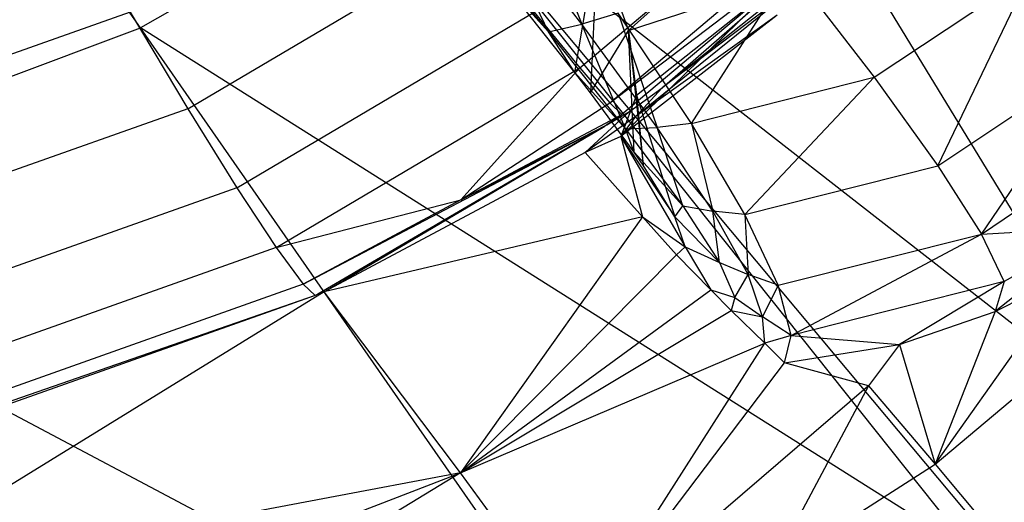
# Model space of a CAD drawing. Extents: x 4.9 to 22.3, y -20.4 to 0.
# Tile 16 of 95: x 17.5 to 19.4, y -18.6 to -17.6. Entities that reach past the tile are written whole.
import ezdxf

# ---------------------------------------------------------------- set-up
doc = ezdxf.new("R2010")
doc.units = 0
doc.header["$LTSCALE"] = 2.54
doc.layers.get('0').update_dxf_attribs({"color": 13, "linetype": 'CONTINUOUS'})

# ---------------------------------------------------------------- blocks, each defined once
blk = doc.blocks.new('AMELIA-10495_B_STL')
at = {"color": 0}
for p, q in [((17.6914, -17.6141, 15.5237), (16.666, -16.1392, 16.5022)), ((17.6914, -17.6141, 15.5237), (16.666, -16.1392, 16.5022)), ((18.7595, -16.8727, 15.5237), (19.6937, -18.4087, 14.5204)), ((18.7595, -16.8727, 15.5237), (19.6937, -18.4087, 14.5204)), ((18.6668, -17.6193, 10.1895), (19.1732, -17.1696, 10.1365)), ((18.6668, -17.6193, 10.1895), (19.1732, -17.1696, 10.1365)), ((18.5697, -17.6945, 11.1175), (19.1043, -17.2425, 11.1175)), ((18.5697, -17.6945, 11.1175), (19.1043, -17.2425, 11.1175)), ((18.2611, -17.2894, 15.5237), (17.6914, -17.6141, 15.5237)), ((18.2611, -17.2894, 15.5237), (17.6914, -17.6141, 15.5237)), ((19.3914, -18.6408, 14.5205), (18.2611, -17.2894, 15.5237)), ((18.2611, -17.2894, 15.5237), (19.3562, -18.6654, 14.5206)), ((18.2611, -17.2894, 15.5237), (19.6937, -18.4087, 14.5204)), ((18.2611, -17.2894, 15.5237), (19.6937, -18.4087, 14.5204)), ((19.3914, -18.6408, 14.5205), (18.2611, -17.2894, 15.5237)), ((18.2611, -17.2894, 15.5237), (19.3562, -18.6654, 14.5206)), ((18.6298, -17.7646, 11.9154), (19.1699, -17.308, 11.9154)), ((18.6298, -17.7646, 11.9154), (19.1699, -17.308, 11.9154)), ((18.4626, -17.3256, 7.7547), (18.5737, -17.6066, 8.5876)), ((18.4626, -17.3256, 7.7547), (18.5737, -17.6066, 8.5876)), ((18.6298, -17.7646, 11.9154), (19.1795, -17.3453, 12.7301)), ((18.6298, -17.7646, 11.9154), (19.1795, -17.3453, 12.7301)), ((18.5737, -17.6066, 8.5876), (18.3845, -17.3613, 7.7699)), ((18.507, -17.6225, 8.6239), (18.3845, -17.3613, 7.7699)), ((18.5737, -17.6066, 8.5876), (18.3845, -17.3613, 7.7699)), ((18.507, -17.6225, 8.6239), (18.3845, -17.3613, 7.7699)), ((19.1658, -17.3568, 12.7301), (18.6536, -17.7877, 12.7301)), ((19.1658, -17.3568, 12.7301), (18.6536, -17.7877, 12.7301)), ((19.1658, -17.3568, 12.7301), (18.6536, -17.7877, 12.7301)), ((18.7345, -17.7345, 12.7301), (19.1658, -17.3568, 12.7301)), ((18.7345, -17.7345, 12.7301), (19.1658, -17.3568, 12.7301)), ((18.3138, -17.3896, 7.8125), (18.507, -17.6225, 8.6239)), ((18.3138, -17.3896, 7.8125), (18.507, -17.6225, 8.6239)), ((19.1153, -17.4316, 12.7304), (18.7345, -17.7345, 12.7301)), ((19.1153, -17.4316, 12.7304), (18.7345, -17.7345, 12.7301)), ((17.7864, -17.776, 9.5537), (18.362, -17.4359, 9.5537)), ((17.7864, -17.776, 9.5537), (18.362, -17.4359, 9.5537)), ((18.5598, -17.7035, 9.3379), (18.6041, -17.443, 9.3438)), ((18.5598, -17.7035, 9.3379), (18.6041, -17.443, 9.3438)), ((18.6041, -17.443, 9.3438), (18.5913, -17.7445, 9.533)), ((18.6041, -17.443, 9.3438), (18.5913, -17.7445, 9.533)), ((18.6041, -17.443, 9.3438), (18.6668, -17.6193, 10.1895)), ((18.6041, -17.443, 9.3438), (18.6668, -17.6193, 10.1895)), ((18.507, -17.6225, 8.6239), (18.3982, -17.5011, 8.5138)), ((18.507, -17.6225, 8.6239), (18.3982, -17.5011, 8.5138)), ((19.03, -17.5098, 12.7304), (18.6821, -17.7911, 12.7306)), ((19.03, -17.5098, 12.7304), (18.6821, -17.7911, 12.7306)), ((19.03, -17.5098, 12.7304), (18.7345, -17.7345, 12.7301)), ((19.03, -17.5098, 12.7304), (18.7345, -17.7345, 12.7301)), ((18.7926, -17.8056, 9.4159), (18.9905, -17.4962, 8.5948)), ((18.7926, -17.8056, 9.4159), (18.9905, -17.4962, 8.5948)), ((18.9905, -17.4962, 8.5948), (19.1578, -17.7132, 9.4382)), ((18.9905, -17.4962, 8.5948), (19.1578, -17.7132, 9.4382)), ((19.1578, -17.7132, 9.4382), (19.4689, -17.5065, 9.447)), ((19.1578, -17.7132, 9.4382), (19.4689, -17.5065, 9.447)), ((19.2855, -17.8905, 10.3011), (19.4689, -17.5065, 9.447)), ((19.2855, -17.8905, 10.3011), (19.4689, -17.5065, 9.447)), ((18.9704, -17.5206, 11.0175), (18.6516, -17.8313, 11.9257)), ((18.9704, -17.5206, 11.0175), (18.6516, -17.8313, 11.9257)), ((18.6668, -17.6193, 10.1895), (18.9704, -17.5206, 11.0175)), ((18.6668, -17.6193, 10.1895), (18.9704, -17.5206, 11.0175)), ((18.683, -17.7492, 11.0513), (18.9704, -17.5206, 11.0175)), ((18.683, -17.7492, 11.0513), (18.9704, -17.5206, 11.0175)), ((18.5598, -17.7035, 9.3379), (18.4454, -17.5592, 8.7312)), ((18.5598, -17.7035, 9.3379), (18.4454, -17.5592, 8.7312)), ((17.6711, -17.5827, 8.7821), (16.6665, -17.9386, 8.7821)), ((17.6711, -17.5827, 8.7821), (16.6665, -17.9386, 8.7821)), ((17.6711, -17.5827, 8.7821), (17.7864, -17.776, 9.5537)), ((17.6711, -17.5827, 8.7821), (17.7864, -17.776, 9.5537)), ((17.8843, -17.9342, 10.3318), (18.4787, -17.583, 10.3318)), ((17.8843, -17.9342, 10.3318), (18.4787, -17.583, 10.3318)), ((18.4787, -17.583, 10.3318), (18.5697, -17.6945, 11.1175)), ((18.4787, -17.583, 10.3318), (18.5697, -17.6945, 11.1175)), ((18.6466, -17.5847, 8.5742), (18.5737, -17.6066, 8.5876)), ((18.6466, -17.5847, 8.5742), (18.5737, -17.6066, 8.5876)), ((18.7926, -17.8056, 9.4159), (18.6466, -17.5847, 8.5742)), ((18.6466, -17.5847, 8.5742), (18.7245, -17.8135, 9.4274)), ((18.6466, -17.5847, 8.5742), (18.7245, -17.8135, 9.4274)), ((18.7926, -17.8056, 9.4159), (18.6466, -17.5847, 8.5742)), ((18.9642, -17.5892, 11.8929), (18.6516, -17.8313, 11.9257)), ((18.9642, -17.5892, 11.8929), (18.6516, -17.8313, 11.9257)), ((18.9642, -17.5892, 11.8929), (18.6821, -17.7911, 12.7306)), ((18.9642, -17.5892, 11.8929), (18.6821, -17.7911, 12.7306)), ((18.507, -17.6225, 8.6239), (18.5737, -17.6066, 8.5876)), ((18.507, -17.6225, 8.6239), (18.5737, -17.6066, 8.5876)), ((18.7245, -17.8135, 9.4274), (18.5737, -17.6066, 8.5876)), ((18.6613, -17.8165, 9.4572), (18.5737, -17.6066, 8.5876)), ((18.7245, -17.8135, 9.4274), (18.5737, -17.6066, 8.5876)), ((18.6613, -17.8165, 9.4572), (18.5737, -17.6066, 8.5876)), ((16.6868, -17.9917, 15.5249), (17.6914, -17.6141, 15.5237)), ((16.6868, -17.9917, 15.5249), (17.6914, -17.6141, 15.5237)), ((18.689, -19.0492, 14.5221), (17.6914, -17.6141, 15.5237)), ((19.3562, -18.6654, 14.5206), (17.6914, -17.6141, 15.5237)), ((18.689, -19.0492, 14.5221), (17.6914, -17.6141, 15.5237)), ((19.3562, -18.6654, 14.5206), (17.6914, -17.6141, 15.5237)), ((18.5598, -17.7035, 9.3379), (18.507, -17.6225, 8.6239)), ((18.507, -17.6225, 8.6239), (18.6613, -17.8165, 9.4572)), ((18.5598, -17.7035, 9.3379), (18.507, -17.6225, 8.6239)), ((18.507, -17.6225, 8.6239), (18.6613, -17.8165, 9.4572)), ((18.5913, -17.7445, 9.533), (18.6668, -17.6193, 10.1895)), ((18.5913, -17.7445, 9.533), (18.6668, -17.6193, 10.1895)), ((18.6668, -17.6193, 10.1895), (18.683, -17.7492, 11.0513)), ((18.6668, -17.6193, 10.1895), (18.683, -17.7492, 11.0513)), ((18.6668, -17.6193, 10.1895), (18.6964, -17.8892, 10.3533)), ((18.6781, -17.8627, 10.1826), (18.6668, -17.6193, 10.1895)), ((18.6781, -17.8627, 10.1826), (18.6668, -17.6193, 10.1895)), ((18.6668, -17.6193, 10.1895), (18.6964, -17.8892, 10.3533)), ((19.2855, -17.8905, 10.3011), (19.614, -17.6704, 10.3082)), ((19.2855, -17.8905, 10.3011), (19.614, -17.6704, 10.3082)), ((19.3724, -18.0271, 11.1807), (19.614, -17.6704, 10.3082)), ((19.3724, -18.0271, 11.1807), (19.614, -17.6704, 10.3082)), ((17.963, -18.0533, 11.1175), (18.5697, -17.6945, 11.1175)), ((17.963, -18.0533, 11.1175), (18.5697, -17.6945, 11.1175)), ((18.3319, -17.9584, 11.9154), (18.5697, -17.6945, 11.1175)), ((18.3319, -17.9584, 11.9154), (18.5697, -17.6945, 11.1175)), ((18.5913, -17.7445, 9.533), (18.5598, -17.7035, 9.3379)), ((18.5598, -17.7035, 9.3379), (18.6613, -17.8165, 9.4572)), ((18.5598, -17.7035, 9.3379), (18.6613, -17.8165, 9.4572)), ((18.5913, -17.7445, 9.533), (18.5598, -17.7035, 9.3379)), ((18.5697, -17.6945, 11.1175), (18.6298, -17.7646, 11.9154)), ((18.5697, -17.6945, 11.1175), (18.6298, -17.7646, 11.9154)), ((18.7926, -17.8056, 9.4159), (19.1578, -17.7132, 9.4382)), ((18.7926, -17.8056, 9.4159), (19.1578, -17.7132, 9.4382)), ((18.8995, -17.9876, 10.2772), (19.1578, -17.7132, 9.4382)), ((18.8995, -17.9876, 10.2772), (19.1578, -17.7132, 9.4382)), ((19.1578, -17.7132, 9.4382), (19.2855, -17.8905, 10.3011)), ((19.1578, -17.7132, 9.4382), (19.2855, -17.8905, 10.3011)), ((18.6781, -17.8627, 10.1826), (18.5913, -17.7445, 9.533)), ((18.6781, -17.8627, 10.1826), (18.5913, -17.7445, 9.533)), ((18.683, -17.7492, 11.0513), (18.6516, -17.8313, 11.9257)), ((18.683, -17.7492, 11.0513), (18.6516, -17.8313, 11.9257)), ((18.6693, -17.7818, 12.7301), (18.7345, -17.7345, 12.7301)), ((18.6693, -17.7818, 12.7301), (18.7345, -17.7345, 12.7301)), ((18.7345, -17.7345, 12.7301), (18.6821, -17.7911, 12.7306)), ((18.7345, -17.7345, 12.7301), (18.6821, -17.7911, 12.7306)), ((18.683, -17.7492, 11.0513), (18.7598, -17.9922, 11.1894)), ((18.683, -17.7492, 11.0513), (18.7598, -17.9922, 11.1894)), ((18.683, -17.7492, 11.0513), (18.6964, -17.8892, 10.3533)), ((18.683, -17.7492, 11.0513), (18.6964, -17.8892, 10.3533)), ((18.3319, -17.9584, 11.9154), (18.6298, -17.7646, 11.9154)), ((18.3319, -17.9584, 11.9154), (18.6298, -17.7646, 11.9154)), ((18.6536, -17.7877, 12.7301), (18.6298, -17.7646, 11.9154)), ((18.6536, -17.7877, 12.7301), (18.6298, -17.7646, 11.9154)), ((17.7864, -17.776, 9.5537), (16.7537, -18.1422, 9.5537)), ((17.7864, -17.776, 9.5537), (16.7537, -18.1422, 9.5537)), ((17.7864, -17.776, 9.5537), (17.8843, -17.9342, 10.3318)), ((17.7864, -17.776, 9.5537), (17.8843, -17.9342, 10.3318)), ((18.3319, -17.9584, 11.9154), (18.6536, -17.7877, 12.7301)), ((18.3319, -17.9584, 11.9154), (18.6536, -17.7877, 12.7301)), ((18.5802, -17.8634, 12.7306), (18.6693, -17.7818, 12.7301)), ((18.5802, -17.8634, 12.7306), (18.6693, -17.7818, 12.7301)), ((18.624, -17.8086, 12.7301), (18.6693, -17.7818, 12.7301)), ((18.624, -17.8086, 12.7301), (18.6693, -17.7818, 12.7301)), ((18.6536, -17.7877, 12.7301), (18.624, -17.8086, 12.7301)), ((18.6536, -17.7877, 12.7301), (18.624, -17.8086, 12.7301)), ((18.6536, -17.7877, 12.7301), (18.624, -17.8086, 12.7301)), ((18.0171, -18.1273, 11.9154), (18.624, -17.8086, 12.7301)), ((18.0171, -18.1273, 11.9154), (18.624, -17.8086, 12.7301)), ((18.3319, -17.9584, 11.9154), (18.624, -17.8086, 12.7301)), ((18.3319, -17.9584, 11.9154), (18.624, -17.8086, 12.7301)), ((18.6821, -17.7911, 12.7306), (18.5802, -17.8634, 12.7306)), ((18.6821, -17.7911, 12.7306), (18.5802, -17.8634, 12.7306)), ((18.624, -17.8086, 12.7301), (18.6197, -17.811, 12.7301)), ((18.624, -17.8086, 12.7301), (18.6197, -17.811, 12.7301)), ((18.624, -17.8086, 12.7301), (18.6197, -17.811, 12.7301)), ((18.6516, -17.8313, 11.9257), (18.6821, -17.7911, 12.7306)), ((18.6516, -17.8313, 11.9257), (18.6821, -17.7911, 12.7306)), ((18.7926, -17.8056, 9.4159), (18.7245, -17.8135, 9.4274)), ((18.7926, -17.8056, 9.4159), (18.7245, -17.8135, 9.4274)), ((18.8995, -17.9876, 10.2772), (18.7926, -17.8056, 9.4159)), ((18.7926, -17.8056, 9.4159), (18.8357, -17.9809, 10.2865)), ((18.7926, -17.8056, 9.4159), (18.8357, -17.9809, 10.2865)), ((18.8995, -17.9876, 10.2772), (18.7926, -17.8056, 9.4159)), ((19.3724, -18.0271, 11.1807), (19.7178, -17.7931, 11.1859)), ((19.3724, -18.0271, 11.1807), (19.7178, -17.7931, 11.1859)), ((18.6197, -17.811, 12.7301), (18.0458, -18.1468, 12.7301)), ((18.6197, -17.811, 12.7301), (18.0458, -18.1468, 12.7301)), ((18.6197, -17.811, 12.7301), (18.0458, -18.1468, 12.7301)), ((18.0586, -18.1423, 12.7301), (18.6197, -17.811, 12.7301)), ((18.0586, -18.1423, 12.7301), (18.6197, -17.811, 12.7301)), ((18.6613, -17.8165, 9.4572), (18.7245, -17.8135, 9.4274)), ((18.6613, -17.8165, 9.4572), (18.7245, -17.8135, 9.4274)), ((18.6781, -17.8627, 10.1826), (18.6613, -17.8165, 9.4572)), ((18.6613, -17.8165, 9.4572), (18.7755, -17.9705, 10.3095)), ((18.6781, -17.8627, 10.1826), (18.6613, -17.8165, 9.4572)), ((18.6613, -17.8165, 9.4572), (18.7755, -17.9705, 10.3095)), ((18.8357, -17.9809, 10.2865), (18.7245, -17.8135, 9.4274)), ((18.7755, -17.9705, 10.3095), (18.7245, -17.8135, 9.4274)), ((18.8357, -17.9809, 10.2865), (18.7245, -17.8135, 9.4274)), ((18.7755, -17.9705, 10.3095), (18.7245, -17.8135, 9.4274)), ((18.6516, -17.8313, 11.9257), (18.5802, -17.8634, 12.7306)), ((18.6516, -17.8313, 11.9257), (18.5802, -17.8634, 12.7306)), ((18.6516, -17.8313, 11.9257), (18.6947, -17.9921, 12.747)), ((18.6516, -17.8313, 11.9257), (18.6947, -17.9921, 12.747)), ((18.6516, -17.8313, 11.9257), (18.7803, -18.0522, 12.0383)), ((18.6516, -17.8313, 11.9257), (18.7803, -18.0522, 12.0383)), ((18.6516, -17.8313, 11.9257), (18.7598, -17.9922, 11.1894)), ((18.6516, -17.8313, 11.9257), (18.7598, -17.9922, 11.1894)), ((18.5802, -17.8634, 12.7306), (18.0586, -18.1423, 12.7301)), ((18.5802, -17.8634, 12.7306), (18.0586, -18.1423, 12.7301)), ((18.5802, -17.8634, 12.7306), (18.6947, -17.9921, 12.747)), ((18.5802, -17.8634, 12.7306), (18.6947, -17.9921, 12.747)), ((18.6964, -17.8892, 10.3533), (18.6781, -17.8627, 10.1826)), ((18.6781, -17.8627, 10.1826), (18.7755, -17.9705, 10.3095)), ((18.6781, -17.8627, 10.1826), (18.7755, -17.9705, 10.3095)), ((18.6964, -17.8892, 10.3533), (18.6781, -17.8627, 10.1826)), ((18.7598, -17.9922, 11.1894), (18.6964, -17.8892, 10.3533)), ((18.7598, -17.9922, 11.1894), (18.6964, -17.8892, 10.3533)), ((18.8995, -17.9876, 10.2772), (19.2855, -17.8905, 10.3011)), ((18.8995, -17.9876, 10.2772), (19.2855, -17.8905, 10.3011)), ((19.2855, -17.8905, 10.3011), (19.3724, -18.0271, 11.1807)), ((19.2855, -17.8905, 10.3011), (19.3724, -18.0271, 11.1807)), ((17.8843, -17.9342, 10.3318), (16.8277, -18.3092, 10.3318)), ((17.8843, -17.9342, 10.3318), (16.8277, -18.3092, 10.3318)), ((17.8843, -17.9342, 10.3318), (17.963, -18.0533, 11.1175)), ((17.8843, -17.9342, 10.3318), (17.963, -18.0533, 11.1175)), ((17.963, -18.0533, 11.1175), (18.3319, -17.9584, 11.9154)), ((17.963, -18.0533, 11.1175), (18.3319, -17.9584, 11.9154)), ((18.3319, -17.9584, 11.9154), (18.0171, -18.1273, 11.9154)), ((18.3319, -17.9584, 11.9154), (18.0171, -18.1273, 11.9154)), ((18.7598, -17.9922, 11.1894), (18.7755, -17.9705, 10.3095)), ((18.7598, -17.9922, 11.1894), (18.7755, -17.9705, 10.3095)), ((18.7755, -17.9705, 10.3095), (18.8486, -18.0833, 11.1782)), ((18.7755, -17.9705, 10.3095), (18.8486, -18.0833, 11.1782)), ((18.7755, -17.9705, 10.3095), (18.8357, -17.9809, 10.2865)), ((18.7755, -17.9705, 10.3095), (18.8357, -17.9809, 10.2865)), ((18.8995, -17.9876, 10.2772), (18.8357, -17.9809, 10.2865)), ((18.8995, -17.9876, 10.2772), (18.8357, -17.9809, 10.2865)), ((18.9062, -18.1075, 11.1623), (18.8357, -17.9809, 10.2865)), ((18.8486, -18.0833, 11.1782), (18.8357, -17.9809, 10.2865)), ((18.9062, -18.1075, 11.1623), (18.8357, -17.9809, 10.2865)), ((18.8486, -18.0833, 11.1782), (18.8357, -17.9809, 10.2865)), ((18.689, -19.0492, 14.5221), (16.6868, -17.9917, 15.5249)), ((18.689, -19.0492, 14.5221), (16.6868, -17.9917, 15.5249)), ((18.6947, -17.9921, 12.747), (18.0586, -18.1423, 12.7301)), ((18.6947, -17.9921, 12.747), (18.0586, -18.1423, 12.7301)), ((18.6947, -17.9921, 12.747), (18.3313, -18.5041, 12.8148)), ((18.6947, -17.9921, 12.747), (18.3313, -18.5041, 12.8148)), ((18.6947, -17.9921, 12.747), (18.7632, -18.0686, 12.7662)), ((18.6947, -17.9921, 12.747), (18.7632, -18.0686, 12.7662)), ((18.6947, -17.9921, 12.747), (18.7803, -18.0522, 12.0383)), ((18.6947, -17.9921, 12.747), (18.7803, -18.0522, 12.0383)), ((18.7803, -18.0522, 12.0383), (18.7598, -17.9922, 11.1894)), ((18.7598, -17.9922, 11.1894), (18.8486, -18.0833, 11.1782)), ((18.7598, -17.9922, 11.1894), (18.8486, -18.0833, 11.1782)), ((18.7803, -18.0522, 12.0383), (18.7598, -17.9922, 11.1894)), ((18.9663, -18.1293, 11.1557), (18.8995, -17.9876, 10.2772)), ((18.8995, -17.9876, 10.2772), (18.9062, -18.1075, 11.1623)), ((18.8995, -17.9876, 10.2772), (18.9062, -18.1075, 11.1623)), ((18.9663, -18.1293, 11.1557), (18.8995, -17.9876, 10.2772)), ((19.2799, -18.4867, 13.0794), (19.8741, -17.9873, 13.0791)), ((19.2799, -18.4867, 13.0794), (19.8741, -17.9873, 13.0791)), ((19.3724, -18.0271, 11.1807), (19.6093, -18.0133, 12.0759)), ((19.3724, -18.0271, 11.1807), (19.6093, -18.0133, 12.0759)), ((19.6093, -18.0133, 12.0759), (19.4001, -18.1818, 12.9568)), ((19.6093, -18.0133, 12.0759), (19.4001, -18.1818, 12.9568)), ((19.6093, -18.0133, 12.0759), (19.4175, -18.1218, 12.0746)), ((19.6093, -18.0133, 12.0759), (19.4175, -18.1218, 12.0746)), ((18.9663, -18.1293, 11.1557), (19.3724, -18.0271, 11.1807)), ((18.9663, -18.1293, 11.1557), (19.3724, -18.0271, 11.1807)), ((18.9918, -18.2299, 12.0487), (19.3724, -18.0271, 11.1807)), ((18.9918, -18.2299, 12.0487), (19.3724, -18.0271, 11.1807)), ((19.4175, -18.1218, 12.0746), (19.3724, -18.0271, 11.1807)), ((19.4175, -18.1218, 12.0746), (19.3724, -18.0271, 11.1807)), ((17.963, -18.0533, 11.1175), (16.8873, -18.4354, 11.1175)), ((17.963, -18.0533, 11.1175), (16.8873, -18.4354, 11.1175)), ((17.963, -18.0533, 11.1175), (18.0171, -18.1273, 11.9154)), ((17.963, -18.0533, 11.1175), (18.0171, -18.1273, 11.9154)), ((18.7632, -18.0686, 12.7662), (18.7803, -18.0522, 12.0383)), ((18.7632, -18.0686, 12.7662), (18.7803, -18.0522, 12.0383)), ((18.7803, -18.0522, 12.0383), (18.8315, -18.1382, 12.7911)), ((18.7803, -18.0522, 12.0383), (18.8315, -18.1382, 12.7911)), ((18.7803, -18.0522, 12.0383), (18.8486, -18.0833, 11.1782)), ((18.7803, -18.0522, 12.0383), (18.8486, -18.0833, 11.1782)), ((18.7632, -18.0686, 12.7662), (18.3313, -18.5041, 12.8148)), ((18.7632, -18.0686, 12.7662), (18.3313, -18.5041, 12.8148)), ((18.8315, -18.1382, 12.7911), (18.7632, -18.0686, 12.7662)), ((18.8315, -18.1382, 12.7911), (18.7632, -18.0686, 12.7662)), ((18.8486, -18.0833, 11.1782), (18.8795, -18.1538, 12.0607)), ((18.8486, -18.0833, 11.1782), (18.8795, -18.1538, 12.0607)), ((18.8486, -18.0833, 11.1782), (18.9062, -18.1075, 11.1623)), ((18.8486, -18.0833, 11.1782), (18.9062, -18.1075, 11.1623)), ((18.8795, -18.1538, 12.0607), (18.9062, -18.1075, 11.1623)), ((18.8795, -18.1538, 12.0607), (18.9062, -18.1075, 11.1623)), ((18.9663, -18.1293, 11.1557), (18.9062, -18.1075, 11.1623)), ((18.9663, -18.1293, 11.1557), (18.9062, -18.1075, 11.1623)), ((18.935, -18.1925, 12.0524), (18.9062, -18.1075, 11.1623)), ((18.935, -18.1925, 12.0524), (18.9062, -18.1075, 11.1623)), ((19.4175, -18.1218, 12.0746), (18.9918, -18.2299, 12.0487)), ((19.4175, -18.1218, 12.0746), (18.9918, -18.2299, 12.0487)), ((19.4175, -18.1218, 12.0746), (19.2089, -18.2474, 12.9191)), ((19.4175, -18.1218, 12.0746), (19.2089, -18.2474, 12.9191)), ((19.2799, -18.4867, 13.0794), (19.5505, -18.104, 12.9801)), ((19.2799, -18.4867, 13.0794), (19.5505, -18.104, 12.9801)), ((19.4001, -18.1818, 12.9568), (19.5505, -18.104, 12.9801)), ((19.4001, -18.1818, 12.9568), (19.5505, -18.104, 12.9801)), ((19.4175, -18.1218, 12.0746), (19.4001, -18.1818, 12.9568)), ((19.4175, -18.1218, 12.0746), (19.4001, -18.1818, 12.9568)), ((18.0171, -18.1273, 11.9154), (16.9282, -18.514, 11.9154)), ((18.0171, -18.1273, 11.9154), (16.9282, -18.514, 11.9154)), ((18.0586, -18.1423, 12.7301), (17.0926, -18.7379, 12.7603)), ((18.0586, -18.1423, 12.7301), (17.0926, -18.7379, 12.7603)), ((18.0171, -18.1273, 11.9154), (18.0409, -18.1497, 12.7301)), ((18.0171, -18.1273, 11.9154), (18.0409, -18.1497, 12.7301)), ((18.0586, -18.1423, 12.7301), (18.0458, -18.1468, 12.7301)), ((18.0586, -18.1423, 12.7301), (18.0458, -18.1468, 12.7301)), ((18.3313, -18.5041, 12.8148), (18.0586, -18.1423, 12.7301)), ((18.3313, -18.5041, 12.8148), (18.0586, -18.1423, 12.7301)), ((18.3313, -18.5041, 12.8148), (18.8315, -18.1382, 12.7911)), ((18.3313, -18.5041, 12.8148), (18.8315, -18.1382, 12.7911)), ((18.8719, -18.1796, 12.8091), (18.8315, -18.1382, 12.7911)), ((18.8315, -18.1382, 12.7911), (18.8795, -18.1538, 12.0607)), ((18.8315, -18.1382, 12.7911), (18.8795, -18.1538, 12.0607)), ((18.8719, -18.1796, 12.8091), (18.8315, -18.1382, 12.7911)), ((18.9663, -18.1293, 11.1557), (18.935, -18.1925, 12.0524)), ((18.9663, -18.1293, 11.1557), (18.935, -18.1925, 12.0524)), ((18.9918, -18.2299, 12.0487), (18.9663, -18.1293, 11.1557)), ((18.9918, -18.2299, 12.0487), (18.9663, -18.1293, 11.1557)), ((18.0409, -18.1497, 12.7301), (16.8691, -18.5571, 12.7301)), ((18.0409, -18.1497, 12.7301), (16.8691, -18.5571, 12.7301)), ((18.0409, -18.1497, 12.7301), (16.9462, -18.538, 12.7301)), ((18.0458, -18.1468, 12.7301), (18.0409, -18.1497, 12.7301)), ((18.0458, -18.1468, 12.7301), (18.0409, -18.1497, 12.7301)), ((18.0458, -18.1468, 12.7301), (18.0409, -18.1497, 12.7301)), ((18.8795, -18.1538, 12.0607), (18.8719, -18.1796, 12.8091)), ((18.8795, -18.1538, 12.0607), (18.8719, -18.1796, 12.8091)), ((18.8795, -18.1538, 12.0607), (18.935, -18.1925, 12.0524)), ((18.8795, -18.1538, 12.0607), (18.935, -18.1925, 12.0524)), ((18.3313, -18.5041, 12.8148), (18.8719, -18.1796, 12.8091)), ((18.3313, -18.5041, 12.8148), (18.8719, -18.1796, 12.8091)), ((18.8719, -18.1796, 12.8091), (18.9393, -18.2453, 12.8437)), ((18.8719, -18.1796, 12.8091), (18.9393, -18.2453, 12.8437)), ((18.8719, -18.1796, 12.8091), (18.935, -18.1925, 12.0524)), ((18.8719, -18.1796, 12.8091), (18.935, -18.1925, 12.0524)), ((19.2089, -18.2474, 12.9191), (19.4001, -18.1818, 12.9568)), ((19.2089, -18.2474, 12.9191), (19.4001, -18.1818, 12.9568)), ((19.4001, -18.1818, 12.9568), (19.2799, -18.4867, 13.0794)), ((19.4001, -18.1818, 12.9568), (19.2799, -18.4867, 13.0794)), ((18.9918, -18.2299, 12.0487), (18.935, -18.1925, 12.0524)), ((18.9918, -18.2299, 12.0487), (18.935, -18.1925, 12.0524)), ((18.9393, -18.2453, 12.8437), (18.935, -18.1925, 12.0524)), ((18.9393, -18.2453, 12.8437), (18.935, -18.1925, 12.0524)), ((18.9918, -18.2299, 12.0487), (18.9393, -18.2453, 12.8437)), ((18.9918, -18.2299, 12.0487), (18.9393, -18.2453, 12.8437)), ((18.9786, -18.2845, 12.8675), (18.9918, -18.2299, 12.0487)), ((18.9786, -18.2845, 12.8675), (18.9918, -18.2299, 12.0487)), ((18.9918, -18.2299, 12.0487), (19.2089, -18.2474, 12.9191)), ((18.9918, -18.2299, 12.0487), (19.2089, -18.2474, 12.9191)), ((18.3313, -18.5041, 12.8148), (18.9393, -18.2453, 12.8437)), ((18.3313, -18.5041, 12.8148), (18.9393, -18.2453, 12.8437)), ((18.568, -18.8273, 13.0292), (18.9393, -18.2453, 12.8437)), ((18.568, -18.8273, 13.0292), (18.9393, -18.2453, 12.8437)), ((18.9393, -18.2453, 12.8437), (18.9786, -18.2845, 12.8675)), ((18.9393, -18.2453, 12.8437), (18.9786, -18.2845, 12.8675)), ((18.9786, -18.2845, 12.8675), (19.2089, -18.2474, 12.9191)), ((18.9786, -18.2845, 12.8675), (19.2089, -18.2474, 12.9191)), ((19.2089, -18.2474, 12.9191), (19.1469, -18.3305, 12.9368)), ((19.2089, -18.2474, 12.9191), (19.1469, -18.3305, 12.9368)), ((19.2089, -18.2474, 12.9191), (19.2799, -18.4867, 13.0794)), ((19.2089, -18.2474, 12.9191), (19.2799, -18.4867, 13.0794)), ((18.568, -18.8273, 13.0292), (18.9786, -18.2845, 12.8675)), ((18.568, -18.8273, 13.0292), (18.9786, -18.2845, 12.8675)), ((19.1469, -18.3305, 12.9368), (18.9786, -18.2845, 12.8675)), ((19.1469, -18.3305, 12.9368), (18.9786, -18.2845, 12.8675)), ((19.1469, -18.3305, 12.9368), (18.568, -18.8273, 13.0292)), ((19.1469, -18.3305, 12.9368), (18.568, -18.8273, 13.0292)), ((19.1469, -18.3305, 12.9368), (18.9515, -18.6973, 13.0797)), ((19.1469, -18.3305, 12.9368), (18.9515, -18.6973, 13.0797)), ((19.1469, -18.3305, 12.9368), (19.2799, -18.4867, 13.0794)), ((19.1469, -18.3305, 12.9368), (19.2799, -18.4867, 13.0794)), ((18.9515, -18.6973, 13.0797), (19.2799, -18.4867, 13.0794)), ((18.9515, -18.6973, 13.0797), (19.2799, -18.4867, 13.0794)), ((19.2799, -18.4867, 13.0794), (19.3951, -18.6247, 13.2533)), ((19.2799, -18.4867, 13.0794), (19.3951, -18.6247, 13.2533)), ((18.3313, -18.5041, 12.8148), (17.0926, -18.7379, 12.7603)), ((18.3313, -18.5041, 12.8148), (17.0926, -18.7379, 12.7603)), ((17.2049, -18.9385, 12.8311), (18.3313, -18.5041, 12.8148)), ((17.2049, -18.9385, 12.8311), (18.3313, -18.5041, 12.8148)), ((18.3313, -18.5041, 12.8148), (17.3076, -19.1266, 12.9395)), ((18.3313, -18.5041, 12.8148), (17.3076, -19.1266, 12.9395)), ((18.568, -18.8273, 13.0292), (18.3313, -18.5041, 12.8148)), ((18.568, -18.8273, 13.0292), (18.3313, -18.5041, 12.8148))]:
    blk.add_line(p, q, dxfattribs=at)

msp = doc.modelspace()

# ---------------------------------------------------------------- block references
at = {"color": 0}
msp.add_blockref('AMELIA-10495_B_STL', (0, 0), dxfattribs=at)

doc.saveas('drawing.dxf')
